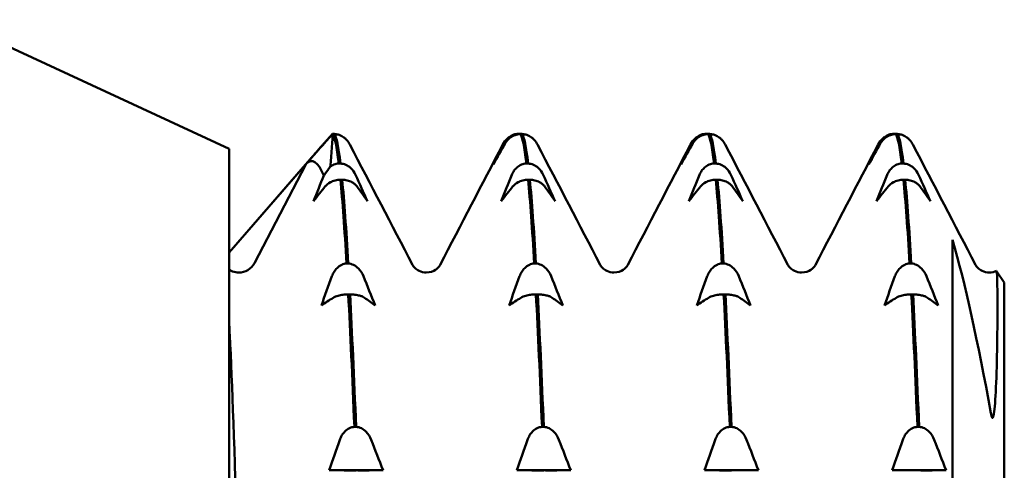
# Model space of a CAD drawing. Header units: millimetres. Extents: x 50 to 190, y 97 to 241.
# Tile 14 of 16: x 117.8 to 127.33, y 209.38 to 213.74. Entities that reach past the tile are written whole.
import ezdxf

# ---------------------------------------------------------------- set-up
doc = ezdxf.new("R2010")
doc.units = ezdxf.units.MM
doc.layers.add('Видимый контур (ГОСТ)', color=7, linetype='Continuous', lineweight=50)

msp = doc.modelspace()

# ---------------------------------------------------------------- linework, layer by layer
at = {"layer": 'Видимый контур (ГОСТ)'}
for p, q in [((119.8308, 212.4871), (117.1308, 213.7371)), ((120.8308, 212.6344), (120.8317, 212.6344)), ((120.8484, 212.6309), (120.8315, 212.6309)), ((122.6308, 212.6344), (122.6477, 212.6344)), ((122.6644, 212.6309), (122.6475, 212.6309)), ((124.4468, 212.6344), (124.4637, 212.6344)), ((124.4804, 212.6309), (124.4635, 212.6309)), ((126.2628, 212.6344), (126.2797, 212.6344)), ((126.2964, 212.6309), (126.2795, 212.6309)), ((119.8308, 192.2871), (119.8308, 212.4871)), ((119.8308, 211.4871), (120.621, 212.3958)), ((119.8308, 211.4869), (120.57, 212.3369)), ((120.571, 212.3369), (120.0748, 211.3836)), ((120.571, 212.3369), (120.57, 212.3369)), ((120.8905, 212.3463), (120.9073, 212.3463)), ((122.7065, 212.3463), (122.7233, 212.3463)), ((124.5225, 212.3463), (124.5393, 212.3463)), ((126.3385, 212.3463), (126.3553, 212.3463)), ((120.924, 212.1898), (120.9071, 212.1898)), ((122.74, 212.1898), (122.7231, 212.1898)), ((124.556, 212.1898), (124.5391, 212.1898)), ((126.372, 212.1898), (126.3551, 212.1898)), ((126.8308, 211.6085), (126.8308, 207.3413)), ((120.9661, 211.3794), (120.983, 211.3794)), ((122.7821, 211.3794), (122.799, 211.3794)), ((124.5981, 211.3794), (124.615, 211.3794)), ((126.4141, 211.3794), (126.431, 211.3794)), ((127.3308, 211.1971), (127.2548, 211.3066)), ((127.3308, 211.1971), (127.3308, 193.5771)), ((120.9997, 211.0807), (120.9828, 211.0807)), ((122.8157, 211.0807), (122.7988, 211.0807)), ((124.6317, 211.0807), (124.6148, 211.0807)), ((126.4477, 211.0807), (126.4308, 211.0807)), ((121.0418, 209.7998), (121.0587, 209.7998)), ((122.8578, 209.7998), (122.8747, 209.7998)), ((124.6738, 209.7998), (124.6907, 209.7998)), ((126.4898, 209.7998), (126.5067, 209.7998)), ((121.3191, 209.3816), (120.798, 209.3816)), ((123.1351, 209.3816), (122.614, 209.3816)), ((124.9511, 209.3816), (124.43, 209.3816)), ((126.7671, 209.3816), (126.246, 209.3816))]:
    msp.add_line(p, q, dxfattribs=at)
for major_axis, ratio, start_param, end_param in [((0.1512, -0.0787), 0.99999, 5.192355, 6.283185), ((-0.1705, 0), 0.999983, 1.392613, 1.570796)]:
    msp.add_ellipse((119.9236, 211.4623), major_axis=major_axis, ratio=ratio, start_param=start_param, end_param=end_param, dxfattribs=at)
for points, weights in [([(120.57, 212.3369), (120.6966, 212.4835), (120.8308, 212.6344)], [1.00138041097, 1.00090691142, 1.00000477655]), ([(120.8308, 212.6309), (120.6982, 212.4835), (120.5729, 212.3403)], [1.00000496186, 1.00089653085, 1.00136940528]), ([(120.7469, 212.2304), (120.7775, 212.2728), (120.8085, 212.3155)], [1.00053117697, 1.00035319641, 1.00015213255])]:
    msp.add_rational_spline(points, weights, degree=2, dxfattribs=at)
for points, knots in [([(120.8085, 212.3155), (120.8091, 212.3208), (120.8097, 212.326), (120.8206, 212.4233), (120.8296, 212.5957), (120.8308, 212.6309)], [0.0923058, 0.0923058, 0.0923058, 0.0923058, 0.0983524, 0.0983524, 0.20251, 0.20251, 0.20251, 0.20251]), ([(120.8317, 212.6344), (120.8405, 212.634), (120.8491, 212.633), (120.8611, 212.6306), (120.8645, 212.6299), (120.8679, 212.629)], [-0.022553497, -0.022553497, -0.022553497, -0.022553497, -0.019547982, -0.019547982, -0.018310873, -0.018310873, -0.018310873, -0.018310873]), ([(120.9629, 212.5797), (120.9563, 212.5867), (120.9488, 212.5933), (120.9275, 212.6087), (120.9123, 212.6167), (120.8805, 212.6273), (120.8647, 212.6302), (120.8484, 212.6309)], [-0.01409201, -0.01409201, -0.01409201, -0.01409201, -0.0105379, -0.0105379, -0.00491806, -0.00491806, 0, 0, 0, 0]), ([(122.4897, 212.5445), (122.4952, 212.5555), (122.5022, 212.5663), (122.5186, 212.5857), (122.5279, 212.5945), (122.5517, 212.6119), (122.5668, 212.62), (122.5986, 212.6307), (122.6144, 212.6337), (122.6308, 212.6344)], [-0.02006283, -0.02006283, -0.02006283, -0.02006283, -0.01513613, -0.01513613, -0.01053792, -0.01053792, -0.00491807, -0.00491807, 0, 0, 0, 0]), ([(122.6475, 212.6309), (122.6387, 212.6306), (122.63, 212.6295), (122.6128, 212.6262), (122.6044, 212.6239), (122.579, 212.615), (122.5636, 212.6066), (122.5301, 212.5822), (122.5135, 212.5635), (122.5014, 212.5421)], [-0.0225535, -0.0225535, -0.0225535, -0.0225535, -0.019548, -0.019548, -0.01645853, -0.01645853, -0.00986146, -0.00986146, 0, 0, 0, 0]), ([(122.6477, 212.6344), (122.6565, 212.634), (122.6651, 212.633), (122.6771, 212.6306), (122.6805, 212.6299), (122.6839, 212.629)], [-0.0225535, -0.0225535, -0.0225535, -0.0225535, -0.019547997, -0.019547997, -0.018310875, -0.018310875, -0.018310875, -0.018310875]), ([(122.7789, 212.5797), (122.7723, 212.5867), (122.7648, 212.5933), (122.7435, 212.6087), (122.7283, 212.6167), (122.6965, 212.6273), (122.6807, 212.6302), (122.6644, 212.6309)], [-0.01409201, -0.01409201, -0.01409201, -0.01409201, -0.01053792, -0.01053792, -0.00491807, -0.00491807, 0, 0, 0, 0]), ([(124.3057, 212.5445), (124.3112, 212.5555), (124.3182, 212.5663), (124.3346, 212.5857), (124.3439, 212.5945), (124.3677, 212.6119), (124.3828, 212.62), (124.4146, 212.6307), (124.4304, 212.6337), (124.4468, 212.6344)], [-0.02006283, -0.02006283, -0.02006283, -0.02006283, -0.01513613, -0.01513613, -0.01053792, -0.01053792, -0.00491807, -0.00491807, 0, 0, 0, 0]), ([(124.4635, 212.6309), (124.4547, 212.6306), (124.446, 212.6295), (124.4288, 212.6262), (124.4204, 212.6239), (124.395, 212.615), (124.3796, 212.6066), (124.3461, 212.5822), (124.3295, 212.5635), (124.3174, 212.5421)], [-0.0225535, -0.0225535, -0.0225535, -0.0225535, -0.019548, -0.019548, -0.01645853, -0.01645853, -0.00986146, -0.00986146, 0, 0, 0, 0]), ([(124.4637, 212.6344), (124.4725, 212.634), (124.4811, 212.633), (124.4931, 212.6306), (124.4965, 212.6299), (124.4999, 212.629)], [-0.0225535, -0.0225535, -0.0225535, -0.0225535, -0.019547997, -0.019547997, -0.018310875, -0.018310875, -0.018310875, -0.018310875]), ([(124.5949, 212.5797), (124.5883, 212.5867), (124.5808, 212.5933), (124.5595, 212.6087), (124.5443, 212.6167), (124.5125, 212.6273), (124.4967, 212.6302), (124.4804, 212.6309)], [-0.01409201, -0.01409201, -0.01409201, -0.01409201, -0.01053792, -0.01053792, -0.00491807, -0.00491807, 0, 0, 0, 0]), ([(126.1217, 212.5445), (126.1272, 212.5555), (126.1342, 212.5663), (126.1506, 212.5857), (126.1599, 212.5945), (126.1837, 212.6119), (126.1988, 212.62), (126.2306, 212.6307), (126.2464, 212.6337), (126.2628, 212.6344)], [-0.02006283, -0.02006283, -0.02006283, -0.02006283, -0.01513613, -0.01513613, -0.01053792, -0.01053792, -0.00491807, -0.00491807, 0, 0, 0, 0]), ([(126.2795, 212.6309), (126.2707, 212.6306), (126.262, 212.6295), (126.2448, 212.6262), (126.2364, 212.6239), (126.211, 212.615), (126.1956, 212.6066), (126.1621, 212.5822), (126.1455, 212.5635), (126.1334, 212.5421)], [-0.0225535, -0.0225535, -0.0225535, -0.0225535, -0.019548, -0.019548, -0.01645853, -0.01645853, -0.00986146, -0.00986146, 0, 0, 0, 0]), ([(126.2797, 212.6344), (126.2885, 212.634), (126.2971, 212.633), (126.3091, 212.6306), (126.3125, 212.6299), (126.3159, 212.629)], [-0.0225535, -0.0225535, -0.0225535, -0.0225535, -0.019547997, -0.019547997, -0.018310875, -0.018310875, -0.018310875, -0.018310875]), ([(126.4109, 212.5797), (126.4043, 212.5867), (126.3968, 212.5933), (126.3755, 212.6087), (126.3603, 212.6167), (126.3285, 212.6273), (126.3127, 212.6302), (126.2964, 212.6309)], [-0.01409201, -0.01409201, -0.01409201, -0.01409201, -0.01053792, -0.01053792, -0.00491807, -0.00491807, 0, 0, 0, 0]), ([(122.5014, 212.5421), (122.5013, 212.5418), (122.5012, 212.5416), (122.4628, 212.4734), (122.4248, 212.4052), (122.387, 212.3369)], [-0.08888022, -0.08888022, -0.08888022, -0.08888022, -0.08878965, -0.08878965, -0.05756277, -0.05756277, -0.05756277, -0.05756277]), ([(124.3174, 212.5421), (124.3173, 212.5418), (124.3172, 212.5416), (124.2788, 212.4734), (124.2408, 212.4052), (124.203, 212.3369)], [-0.08888022, -0.08888022, -0.08888022, -0.08888022, -0.08878965, -0.08878965, -0.05756277, -0.05756277, -0.05756277, -0.05756277]), ([(120.8085, 212.3155), (120.8191, 212.3236), (120.8307, 212.3304), (120.8583, 212.3417), (120.8741, 212.3454), (120.8905, 212.3463)], [-0.009130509, -0.009130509, -0.009130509, -0.009130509, -0.004918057, -0.004918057, 0, 0, 0, 0]), ([(120.9073, 212.3463), (120.9161, 212.3458), (120.9248, 212.3445), (120.942, 212.3404), (120.9504, 212.3376), (120.9758, 212.3266), (120.9913, 212.3162), (121.0247, 212.286), (121.0413, 212.263), (121.0534, 212.2364)], [-0.0225535, -0.0225535, -0.0225535, -0.0225535, -0.01954798, -0.01954798, -0.0164585, -0.0164585, -0.00986145, -0.00986145, 0, 0, 0, 0]), ([(122.5653, 212.2364), (122.5709, 212.2499), (122.5778, 212.263), (122.5943, 212.2868), (122.6036, 212.2975), (122.6274, 212.3188), (122.6425, 212.3287), (122.6743, 212.3417), (122.6901, 212.3454), (122.7065, 212.3463)], [-0.02006283, -0.02006283, -0.02006283, -0.02006283, -0.01513613, -0.01513613, -0.01053792, -0.01053792, -0.00491807, -0.00491807, 0, 0, 0, 0]), ([(122.7233, 212.3463), (122.7321, 212.3458), (122.7408, 212.3445), (122.758, 212.3404), (122.7664, 212.3376), (122.7918, 212.3266), (122.8073, 212.3162), (122.8407, 212.286), (122.8573, 212.263), (122.8694, 212.2364)], [-0.0225535, -0.0225535, -0.0225535, -0.0225535, -0.019548, -0.019548, -0.01645853, -0.01645853, -0.00986146, -0.00986146, 0, 0, 0, 0]), ([(124.3813, 212.2364), (124.3869, 212.2499), (124.3938, 212.263), (124.4103, 212.2868), (124.4196, 212.2975), (124.4434, 212.3188), (124.4585, 212.3287), (124.4903, 212.3417), (124.5061, 212.3454), (124.5225, 212.3463)], [-0.02006283, -0.02006283, -0.02006283, -0.02006283, -0.01513613, -0.01513613, -0.01053792, -0.01053792, -0.00491807, -0.00491807, 0, 0, 0, 0]), ([(124.5393, 212.3463), (124.5481, 212.3458), (124.5568, 212.3445), (124.574, 212.3404), (124.5824, 212.3376), (124.6078, 212.3266), (124.6233, 212.3162), (124.6567, 212.286), (124.6733, 212.263), (124.6854, 212.2364)], [-0.0225535, -0.0225535, -0.0225535, -0.0225535, -0.019548, -0.019548, -0.01645853, -0.01645853, -0.00986146, -0.00986146, 0, 0, 0, 0]), ([(126.1973, 212.2364), (126.2029, 212.2499), (126.2098, 212.263), (126.2263, 212.2868), (126.2356, 212.2975), (126.2594, 212.3188), (126.2745, 212.3287), (126.3063, 212.3417), (126.3221, 212.3454), (126.3385, 212.3463)], [-0.02006283, -0.02006283, -0.02006283, -0.02006283, -0.01513613, -0.01513613, -0.01053792, -0.01053792, -0.00491807, -0.00491807, 0, 0, 0, 0]), ([(126.3553, 212.3463), (126.3641, 212.3458), (126.3728, 212.3445), (126.39, 212.3404), (126.3984, 212.3376), (126.4238, 212.3266), (126.4393, 212.3162), (126.4727, 212.286), (126.4893, 212.263), (126.5014, 212.2364)], [-0.0225535, -0.0225535, -0.0225535, -0.0225535, -0.019548, -0.019548, -0.01645853, -0.01645853, -0.00986146, -0.00986146, 0, 0, 0, 0]), ([(120.9071, 212.1898), (120.8984, 212.1896), (120.8897, 212.1889), (120.8725, 212.1865), (120.8641, 212.1849), (120.8387, 212.1787), (120.8232, 212.1728), (120.7898, 212.1555), (120.7732, 212.1424), (120.7611, 212.1273)], [-0.02255349, -0.02255349, -0.02255349, -0.02255349, -0.01954796, -0.01954796, -0.01645847, -0.01645847, -0.00986143, -0.00986143, 0, 0, 0, 0]), ([(121.0652, 212.1273), (121.0596, 212.135), (121.0527, 212.1424), (121.0362, 212.156), (121.0269, 212.1621), (121.0031, 212.1742), (120.988, 212.1798), (120.9562, 212.1873), (120.9404, 212.1894), (120.924, 212.1898)], [-0.02006283, -0.02006283, -0.02006283, -0.02006283, -0.01513613, -0.01513613, -0.0105379, -0.0105379, -0.00491806, -0.00491806, 0, 0, 0, 0]), ([(121.0534, 212.2364), (121.0535, 212.2361), (121.0537, 212.2359), (121.092, 212.1515), (121.13, 212.0673), (121.1678, 211.9829)], [-0.08888021, -0.08888021, -0.08888021, -0.08888021, -0.08878995, -0.08878995, -0.05756277, -0.05756277, -0.05756277, -0.05756277]), ([(122.7231, 212.1898), (122.7144, 212.1896), (122.7057, 212.1889), (122.6885, 212.1865), (122.6801, 212.1849), (122.6547, 212.1787), (122.6392, 212.1728), (122.6058, 212.1555), (122.5892, 212.1424), (122.5771, 212.1273)], [-0.0225535, -0.0225535, -0.0225535, -0.0225535, -0.019548, -0.019548, -0.01645853, -0.01645853, -0.00986146, -0.00986146, 0, 0, 0, 0]), ([(122.8812, 212.1273), (122.8756, 212.135), (122.8687, 212.1424), (122.8522, 212.156), (122.8429, 212.1621), (122.8191, 212.1742), (122.804, 212.1798), (122.7722, 212.1873), (122.7564, 212.1894), (122.74, 212.1898)], [-0.02006283, -0.02006283, -0.02006283, -0.02006283, -0.01513613, -0.01513613, -0.01053792, -0.01053792, -0.00491807, -0.00491807, 0, 0, 0, 0]), ([(122.8694, 212.2364), (122.8695, 212.2361), (122.8697, 212.2359), (122.908, 212.1515), (122.946, 212.0673), (122.9838, 211.9829)], [-0.08888021, -0.08888021, -0.08888021, -0.08888021, -0.08878995, -0.08878995, -0.05756277, -0.05756277, -0.05756277, -0.05756277]), ([(124.5391, 212.1898), (124.5304, 212.1896), (124.5217, 212.1889), (124.5045, 212.1865), (124.4961, 212.1849), (124.4707, 212.1787), (124.4552, 212.1728), (124.4218, 212.1555), (124.4052, 212.1424), (124.3931, 212.1273)], [-0.0225535, -0.0225535, -0.0225535, -0.0225535, -0.019548, -0.019548, -0.01645853, -0.01645853, -0.00986146, -0.00986146, 0, 0, 0, 0]), ([(124.6972, 212.1273), (124.6916, 212.135), (124.6847, 212.1424), (124.6682, 212.156), (124.6589, 212.1621), (124.6351, 212.1742), (124.62, 212.1798), (124.5882, 212.1873), (124.5724, 212.1894), (124.556, 212.1898)], [-0.02006283, -0.02006283, -0.02006283, -0.02006283, -0.01513613, -0.01513613, -0.01053792, -0.01053792, -0.00491807, -0.00491807, 0, 0, 0, 0]), ([(124.6854, 212.2364), (124.6855, 212.2361), (124.6857, 212.2359), (124.724, 212.1515), (124.762, 212.0673), (124.7998, 211.9829)], [-0.08888021, -0.08888021, -0.08888021, -0.08888021, -0.08878995, -0.08878995, -0.05756277, -0.05756277, -0.05756277, -0.05756277]), ([(126.3551, 212.1898), (126.3464, 212.1896), (126.3377, 212.1889), (126.3205, 212.1865), (126.3121, 212.1849), (126.2867, 212.1787), (126.2712, 212.1728), (126.2378, 212.1555), (126.2212, 212.1424), (126.2091, 212.1273)], [-0.0225535, -0.0225535, -0.0225535, -0.0225535, -0.019548, -0.019548, -0.01645853, -0.01645853, -0.00986146, -0.00986146, 0, 0, 0, 0]), ([(126.5132, 212.1273), (126.5076, 212.135), (126.5007, 212.1424), (126.4842, 212.156), (126.4749, 212.1621), (126.4511, 212.1742), (126.436, 212.1798), (126.4042, 212.1873), (126.3884, 212.1894), (126.372, 212.1898)], [-0.02006283, -0.02006283, -0.02006283, -0.02006283, -0.01513613, -0.01513613, -0.01053792, -0.01053792, -0.00491807, -0.00491807, 0, 0, 0, 0]), ([(120.7611, 212.1273), (120.761, 212.1271), (120.7608, 212.127), (120.7225, 212.0789), (120.6845, 212.0309), (120.6467, 211.9829)], [-0.08888022, -0.08888022, -0.08888022, -0.08888022, -0.08878965, -0.08878965, -0.05756277, -0.05756277, -0.05756277, -0.05756277]), ([(122.5771, 212.1273), (122.577, 212.1271), (122.5768, 212.127), (122.5385, 212.0789), (122.5005, 212.0309), (122.4627, 211.9829)], [-0.08888022, -0.08888022, -0.08888022, -0.08888022, -0.08878965, -0.08878965, -0.05756277, -0.05756277, -0.05756277, -0.05756277]), ([(124.3931, 212.1273), (124.393, 212.1271), (124.3928, 212.127), (124.3545, 212.0789), (124.3165, 212.0309), (124.2787, 211.9829)], [-0.08888022, -0.08888022, -0.08888022, -0.08888022, -0.08878965, -0.08878965, -0.05756277, -0.05756277, -0.05756277, -0.05756277]), ([(120.825, 211.2571), (120.8305, 211.2722), (120.8375, 211.2868), (120.8539, 211.3132), (120.8632, 211.3252), (120.887, 211.3489), (120.9022, 211.3599), (120.934, 211.3744), (120.9498, 211.3785), (120.9661, 211.3794)], [-0.02006283, -0.02006283, -0.02006283, -0.02006283, -0.01513613, -0.01513613, -0.01053787, -0.01053787, -0.00491806, -0.00491806, 0, 0, 0, 0]), ([(120.983, 211.3794), (120.9918, 211.3789), (121.0005, 211.3775), (121.0177, 211.373), (121.0261, 211.3698), (121.0515, 211.3576), (121.0669, 211.346), (121.1004, 211.3123), (121.117, 211.2867), (121.1291, 211.2571)], [-0.0225535, -0.0225535, -0.0225535, -0.0225535, -0.01954798, -0.01954798, -0.0164585, -0.0164585, -0.00986145, -0.00986145, 0, 0, 0, 0]), ([(121.6045, 211.3667), (121.607, 211.362), (121.6118, 211.3515), (121.6382, 211.3262), (121.6514, 211.3159), (121.6884, 211.2984), (121.713, 211.292), (121.7379, 211.292)], [0, 0, 0, 0, 0.02813573, 0.02813573, 0.04290996, 0.04290996, 0.05823242, 0.05823242, 0.05823242, 0.05823242]), ([(121.7379, 211.292), (121.7736, 211.292), (121.8075, 211.3057), (121.8458, 211.332), (121.8555, 211.3436), (121.8671, 211.359), (121.8698, 211.3638), (121.8713, 211.3667)], [0, 0, 0, 0, 0.02200142, 0.02200142, 0.04095138, 0.04095138, 0.05820728, 0.05820728, 0.05820728, 0.05820728]), ([(122.641, 211.2571), (122.6465, 211.2722), (122.6535, 211.2868), (122.6699, 211.3132), (122.6792, 211.3252), (122.703, 211.3489), (122.7182, 211.3599), (122.75, 211.3744), (122.7658, 211.3785), (122.7821, 211.3794)], [-0.02006283, -0.02006283, -0.02006283, -0.02006283, -0.01513613, -0.01513613, -0.01053792, -0.01053792, -0.00491807, -0.00491807, 0, 0, 0, 0]), ([(122.799, 211.3794), (122.8078, 211.3789), (122.8165, 211.3775), (122.8337, 211.373), (122.8421, 211.3698), (122.8675, 211.3576), (122.8829, 211.346), (122.9164, 211.3123), (122.933, 211.2867), (122.9451, 211.2571)], [-0.0225535, -0.0225535, -0.0225535, -0.0225535, -0.019548, -0.019548, -0.01645853, -0.01645853, -0.00986146, -0.00986146, 0, 0, 0, 0]), ([(123.4205, 211.3667), (123.423, 211.362), (123.4278, 211.3515), (123.4542, 211.3262), (123.4674, 211.3159), (123.5044, 211.2984), (123.529, 211.292), (123.5539, 211.292)], [0, 0, 0, 0, 0.02813573, 0.02813573, 0.04290996, 0.04290996, 0.05823242, 0.05823242, 0.05823242, 0.05823242]), ([(123.5539, 211.292), (123.5896, 211.292), (123.6235, 211.3057), (123.6618, 211.332), (123.6715, 211.3436), (123.6831, 211.359), (123.6858, 211.3638), (123.6873, 211.3667)], [0, 0, 0, 0, 0.02200142, 0.02200142, 0.04095138, 0.04095138, 0.05820728, 0.05820728, 0.05820728, 0.05820728]), ([(124.457, 211.2571), (124.4625, 211.2722), (124.4695, 211.2868), (124.4859, 211.3132), (124.4952, 211.3252), (124.519, 211.3489), (124.5342, 211.3599), (124.566, 211.3744), (124.5818, 211.3785), (124.5981, 211.3794)], [-0.02006283, -0.02006283, -0.02006283, -0.02006283, -0.01513613, -0.01513613, -0.01053792, -0.01053792, -0.00491807, -0.00491807, 0, 0, 0, 0]), ([(124.615, 211.3794), (124.6238, 211.3789), (124.6325, 211.3775), (124.6497, 211.373), (124.6581, 211.3698), (124.6835, 211.3576), (124.6989, 211.346), (124.7324, 211.3123), (124.749, 211.2867), (124.7611, 211.2571)], [-0.0225535, -0.0225535, -0.0225535, -0.0225535, -0.019548, -0.019548, -0.01645853, -0.01645853, -0.00986146, -0.00986146, 0, 0, 0, 0]), ([(125.2365, 211.3667), (125.239, 211.362), (125.2438, 211.3515), (125.2702, 211.3262), (125.2834, 211.3159), (125.3204, 211.2984), (125.345, 211.292), (125.3699, 211.292)], [0, 0, 0, 0, 0.02813573, 0.02813573, 0.04290996, 0.04290996, 0.05823242, 0.05823242, 0.05823242, 0.05823242]), ([(125.3699, 211.292), (125.4056, 211.292), (125.4395, 211.3057), (125.4778, 211.332), (125.4875, 211.3436), (125.4991, 211.359), (125.5018, 211.3638), (125.5033, 211.3667)], [0, 0, 0, 0, 0.02200142, 0.02200142, 0.04095138, 0.04095138, 0.05820728, 0.05820728, 0.05820728, 0.05820728]), ([(126.273, 211.2571), (126.2785, 211.2722), (126.2855, 211.2868), (126.3019, 211.3132), (126.3112, 211.3252), (126.335, 211.3489), (126.3502, 211.3599), (126.382, 211.3744), (126.3978, 211.3785), (126.4141, 211.3794)], [-0.02006283, -0.02006283, -0.02006283, -0.02006283, -0.01513613, -0.01513613, -0.01053792, -0.01053792, -0.00491807, -0.00491807, 0, 0, 0, 0]), ([(126.431, 211.3794), (126.4398, 211.3789), (126.4485, 211.3775), (126.4657, 211.373), (126.4741, 211.3698), (126.4995, 211.3576), (126.5149, 211.346), (126.5484, 211.3123), (126.565, 211.2867), (126.5771, 211.2571)], [-0.0225535, -0.0225535, -0.0225535, -0.0225535, -0.019548, -0.019548, -0.01645853, -0.01645853, -0.00986146, -0.00986146, 0, 0, 0, 0]), ([(127.0525, 211.3667), (127.055, 211.362), (127.0598, 211.3515), (127.0862, 211.3262), (127.0994, 211.3159), (127.1364, 211.2984), (127.161, 211.292), (127.1859, 211.292)], [0, 0, 0, 0, 0.02813573, 0.02813573, 0.04290996, 0.04290996, 0.05823242, 0.05823242, 0.05823242, 0.05823242]), ([(119.8308, 211.3205), (119.8334, 211.3187), (119.8362, 211.3168), (119.8534, 211.3064), (119.8722, 211.2984), (119.8934, 211.2946)], [0.03587234, 0.03587234, 0.03587234, 0.03587234, 0.0387005, 0.0387005, 0.05232403, 0.05232403, 0.05232403, 0.05232403]), ([(120.9828, 211.0807), (120.974, 211.0806), (120.9654, 211.0802), (120.9482, 211.079), (120.9397, 211.0782), (120.9144, 211.075), (120.8989, 211.072), (120.8654, 211.0632), (120.8488, 211.0564), (120.8367, 211.0487)], [-0.02255349, -0.02255349, -0.02255349, -0.02255349, -0.01954796, -0.01954796, -0.01645847, -0.01645847, -0.00986143, -0.00986143, 0, 0, 0, 0]), ([(121.1408, 211.0487), (121.1353, 211.0526), (121.1283, 211.0565), (121.1119, 211.0634), (121.1026, 211.0665), (121.0788, 211.0727), (121.0637, 211.0756), (121.0319, 211.0794), (121.0161, 211.0805), (120.9997, 211.0807)], [-0.02006283, -0.02006283, -0.02006283, -0.02006283, -0.01513613, -0.01513613, -0.0105379, -0.0105379, -0.00491806, -0.00491806, 0, 0, 0, 0]), ([(122.7988, 211.0807), (122.79, 211.0806), (122.7814, 211.0802), (122.7642, 211.079), (122.7557, 211.0782), (122.7304, 211.075), (122.7149, 211.072), (122.6814, 211.0632), (122.6648, 211.0564), (122.6527, 211.0487)], [-0.0225535, -0.0225535, -0.0225535, -0.0225535, -0.019548, -0.019548, -0.01645853, -0.01645853, -0.00986146, -0.00986146, 0, 0, 0, 0]), ([(122.9568, 211.0487), (122.9513, 211.0526), (122.9443, 211.0565), (122.9279, 211.0634), (122.9186, 211.0665), (122.8948, 211.0727), (122.8797, 211.0756), (122.8479, 211.0794), (122.8321, 211.0805), (122.8157, 211.0807)], [-0.02006283, -0.02006283, -0.02006283, -0.02006283, -0.01513613, -0.01513613, -0.01053792, -0.01053792, -0.00491807, -0.00491807, 0, 0, 0, 0]), ([(124.6148, 211.0807), (124.606, 211.0806), (124.5974, 211.0802), (124.5802, 211.079), (124.5717, 211.0782), (124.5464, 211.075), (124.5309, 211.072), (124.4974, 211.0632), (124.4808, 211.0564), (124.4687, 211.0487)], [-0.0225535, -0.0225535, -0.0225535, -0.0225535, -0.019548, -0.019548, -0.01645853, -0.01645853, -0.00986146, -0.00986146, 0, 0, 0, 0]), ([(124.7728, 211.0487), (124.7673, 211.0526), (124.7603, 211.0565), (124.7439, 211.0634), (124.7346, 211.0665), (124.7108, 211.0727), (124.6957, 211.0756), (124.6639, 211.0794), (124.6481, 211.0805), (124.6317, 211.0807)], [-0.02006283, -0.02006283, -0.02006283, -0.02006283, -0.01513613, -0.01513613, -0.01053792, -0.01053792, -0.00491807, -0.00491807, 0, 0, 0, 0]), ([(126.4308, 211.0807), (126.422, 211.0806), (126.4134, 211.0802), (126.3962, 211.079), (126.3877, 211.0782), (126.3624, 211.075), (126.3469, 211.072), (126.3134, 211.0632), (126.2968, 211.0564), (126.2847, 211.0487)], [-0.0225535, -0.0225535, -0.0225535, -0.0225535, -0.019548, -0.019548, -0.01645853, -0.01645853, -0.00986146, -0.00986146, 0, 0, 0, 0]), ([(126.5888, 211.0487), (126.5833, 211.0526), (126.5763, 211.0565), (126.5599, 211.0634), (126.5506, 211.0665), (126.5268, 211.0727), (126.5117, 211.0756), (126.4799, 211.0794), (126.4641, 211.0805), (126.4477, 211.0807)], [-0.02006283, -0.02006283, -0.02006283, -0.02006283, -0.01513613, -0.01513613, -0.01053792, -0.01053792, -0.00491807, -0.00491807, 0, 0, 0, 0]), ([(127.2649, 210.9615), (127.2649, 210.708), (127.2595, 210.3706), (127.2425, 210.0334), (127.2358, 209.9485), (127.2259, 209.9019), (127.2238, 209.8944), (127.2201, 209.8877), (127.2186, 209.8863), (127.2167, 209.8863), (127.2162, 209.8864), (127.2153, 209.887), (127.2149, 209.8873), (127.2141, 209.8881), (127.2138, 209.8885), (127.2131, 209.8895), (127.2127, 209.8901), (127.2118, 209.8917), (127.2114, 209.8927), (127.21, 209.8959), (127.2091, 209.8984), (127.2054, 209.9102), (127.203, 209.9225), (127.2012, 209.9322)], [0, 0, 0, 0, 0.2817332, 0.2817332, 0.4072564, 0.4072564, 0.43108, 0.43108, 0.443846, 0.443846, 0.4474113, 0.4474113, 0.4495899, 0.4495899, 0.4514243, 0.4514243, 0.4534779, 0.4534779, 0.4568716, 0.4568716, 0.4646357, 0.4646357, 0.4960848, 0.4960848, 0.4960848, 0.4960848]), ([(120.3379, 192.7198), (120.3349, 192.7141), (120.3319, 192.7123), (120.3054, 192.7323), (120.2821, 192.9939), (120.2351, 193.975), (120.2117, 194.6814), (120.1647, 196.4462), (120.1414, 197.4849), (120.0943, 199.7579), (120.071, 200.9689), (120.0239, 203.4036), (120.0006, 204.6038), (119.9535, 206.8355), (119.9302, 207.8468), (119.8832, 209.5472), (119.8598, 210.2227), (119.8344, 210.7228), (119.8326, 210.7568), (119.8308, 210.7895)], [2.277168, 2.277168, 2.277168, 2.277168, 2.325605, 2.325605, 2.702368, 2.702368, 3.076034, 3.076034, 3.446601, 3.446601, 3.814068, 3.814068, 4.178437, 4.178437, 4.539705, 4.539705, 4.897873, 4.897873, 4.925035, 4.925035, 4.925035, 4.925035]), ([(120.9007, 209.6734), (120.9062, 209.6889), (120.9132, 209.704), (120.9296, 209.7313), (120.9389, 209.7437), (120.9627, 209.7682), (120.9778, 209.7796), (121.0096, 209.7946), (121.0254, 209.7988), (121.0418, 209.7998)], [-0.02006283, -0.02006283, -0.02006283, -0.02006283, -0.01513613, -0.01513613, -0.01053787, -0.01053787, -0.00491806, -0.00491806, 0, 0, 0, 0]), ([(121.0587, 209.7998), (121.0675, 209.7993), (121.0761, 209.7978), (121.0933, 209.7931), (121.1018, 209.7898), (121.1271, 209.7772), (121.1426, 209.7653), (121.1761, 209.7305), (121.1927, 209.7039), (121.2048, 209.6734)], [-0.0225535, -0.0225535, -0.0225535, -0.0225535, -0.01954798, -0.01954798, -0.0164585, -0.0164585, -0.00986145, -0.00986145, 0, 0, 0, 0]), ([(122.7167, 209.6734), (122.7222, 209.6889), (122.7292, 209.704), (122.7456, 209.7313), (122.7549, 209.7437), (122.7787, 209.7682), (122.7938, 209.7796), (122.8256, 209.7946), (122.8414, 209.7988), (122.8578, 209.7998)], [-0.02006283, -0.02006283, -0.02006283, -0.02006283, -0.01513613, -0.01513613, -0.01053792, -0.01053792, -0.00491807, -0.00491807, 0, 0, 0, 0]), ([(122.8747, 209.7998), (122.8835, 209.7993), (122.8921, 209.7978), (122.9093, 209.7931), (122.9178, 209.7898), (122.9431, 209.7772), (122.9586, 209.7653), (122.9921, 209.7305), (123.0087, 209.7039), (123.0208, 209.6734)], [-0.0225535, -0.0225535, -0.0225535, -0.0225535, -0.019548, -0.019548, -0.01645853, -0.01645853, -0.00986146, -0.00986146, 0, 0, 0, 0]), ([(124.5327, 209.6734), (124.5382, 209.6889), (124.5452, 209.704), (124.5616, 209.7313), (124.5709, 209.7437), (124.5947, 209.7682), (124.6098, 209.7796), (124.6416, 209.7946), (124.6574, 209.7988), (124.6738, 209.7998)], [-0.02006283, -0.02006283, -0.02006283, -0.02006283, -0.01513613, -0.01513613, -0.01053792, -0.01053792, -0.00491807, -0.00491807, 0, 0, 0, 0]), ([(124.6907, 209.7998), (124.6995, 209.7993), (124.7081, 209.7978), (124.7253, 209.7931), (124.7338, 209.7898), (124.7591, 209.7772), (124.7746, 209.7653), (124.8081, 209.7305), (124.8247, 209.7039), (124.8368, 209.6734)], [-0.0225535, -0.0225535, -0.0225535, -0.0225535, -0.019548, -0.019548, -0.01645853, -0.01645853, -0.00986146, -0.00986146, 0, 0, 0, 0]), ([(126.3487, 209.6734), (126.3542, 209.6889), (126.3612, 209.704), (126.3776, 209.7313), (126.3869, 209.7437), (126.4107, 209.7682), (126.4258, 209.7796), (126.4576, 209.7946), (126.4734, 209.7988), (126.4898, 209.7998)], [-0.02006283, -0.02006283, -0.02006283, -0.02006283, -0.01513613, -0.01513613, -0.01053792, -0.01053792, -0.00491807, -0.00491807, 0, 0, 0, 0]), ([(126.5067, 209.7998), (126.5155, 209.7993), (126.5241, 209.7978), (126.5413, 209.7931), (126.5498, 209.7898), (126.5751, 209.7772), (126.5906, 209.7653), (126.6241, 209.7305), (126.6407, 209.7039), (126.6528, 209.6734)], [-0.0225535, -0.0225535, -0.0225535, -0.0225535, -0.019548, -0.019548, -0.01645853, -0.01645853, -0.00986146, -0.00986146, 0, 0, 0, 0]), ([(121.0585, 209.3791), (121.0497, 209.3791), (121.041, 209.3792), (121.0238, 209.3792), (121.0154, 209.3792), (120.99, 209.3793), (120.9746, 209.3793), (120.9411, 209.3795), (120.9245, 209.3797), (120.9124, 209.3799)], [-0.02255349, -0.02255349, -0.02255349, -0.02255349, -0.01954796, -0.01954796, -0.01645847, -0.01645847, -0.00986143, -0.00986143, 0, 0, 0, 0]), ([(121.2165, 209.3799), (121.211, 209.3798), (121.204, 209.3797), (121.1876, 209.3795), (121.1783, 209.3795), (121.1545, 209.3793), (121.1393, 209.3793), (121.1075, 209.3792), (121.0917, 209.3791), (121.0754, 209.3791)], [-0.02006283, -0.02006283, -0.02006283, -0.02006283, -0.01513613, -0.01513613, -0.0105379, -0.0105379, -0.00491806, -0.00491806, 0, 0, 0, 0]), ([(122.8745, 209.3791), (122.8657, 209.3791), (122.857, 209.3792), (122.8398, 209.3792), (122.8314, 209.3792), (122.806, 209.3793), (122.7906, 209.3793), (122.7571, 209.3795), (122.7405, 209.3797), (122.7284, 209.3799)], [-0.0225535, -0.0225535, -0.0225535, -0.0225535, -0.019548, -0.019548, -0.01645853, -0.01645853, -0.00986146, -0.00986146, 0, 0, 0, 0]), ([(123.0325, 209.3799), (123.027, 209.3798), (123.02, 209.3797), (123.0036, 209.3795), (122.9943, 209.3795), (122.9705, 209.3793), (122.9553, 209.3793), (122.9235, 209.3792), (122.9077, 209.3791), (122.8914, 209.3791)], [-0.02006283, -0.02006283, -0.02006283, -0.02006283, -0.01513613, -0.01513613, -0.01053792, -0.01053792, -0.00491807, -0.00491807, 0, 0, 0, 0]), ([(124.6905, 209.3791), (124.6817, 209.3791), (124.673, 209.3792), (124.6558, 209.3792), (124.6474, 209.3792), (124.622, 209.3793), (124.6066, 209.3793), (124.5731, 209.3795), (124.5565, 209.3797), (124.5444, 209.3799)], [-0.0225535, -0.0225535, -0.0225535, -0.0225535, -0.019548, -0.019548, -0.01645853, -0.01645853, -0.00986146, -0.00986146, 0, 0, 0, 0]), ([(126.6645, 209.3799), (126.659, 209.3798), (126.652, 209.3797), (126.6356, 209.3795), (126.6263, 209.3795), (126.6025, 209.3793), (126.5873, 209.3793), (126.5555, 209.3792), (126.5397, 209.3791), (126.5234, 209.3791)], [-0.02006283, -0.02006283, -0.02006283, -0.02006283, -0.01513613, -0.01513613, -0.01053792, -0.01053792, -0.00491807, -0.00491807, 0, 0, 0, 0])]:
    msp.add_open_spline(points, degree=3, knots=knots, dxfattribs=at)
for points in [[(120.8315, 212.6309), (120.8313, 212.6309), (120.831, 212.6309), (120.8308, 212.6309)], [(120.8315, 212.6309), (120.8511, 212.6067), (120.8708, 212.5112), (120.8905, 212.3463)], [(120.9073, 212.3463), (120.8877, 212.5112), (120.868, 212.6067), (120.8484, 212.6309)], [(120.9629, 212.5797), (120.981, 212.5607), (120.9904, 212.5445), (120.9977, 212.5304)], [(122.4781, 212.5304), (122.4884, 212.5502), (122.5018, 212.5762), (122.5404, 212.6037)], [(122.6475, 212.6309), (122.6671, 212.6067), (122.6868, 212.5112), (122.7065, 212.3463)], [(122.7233, 212.3463), (122.7037, 212.5112), (122.684, 212.6067), (122.6644, 212.6309)], [(122.7789, 212.5797), (122.797, 212.5607), (122.8064, 212.5445), (122.8137, 212.5304)], [(124.2941, 212.5304), (124.3044, 212.5502), (124.3178, 212.5762), (124.3564, 212.6037)], [(124.4635, 212.6309), (124.4831, 212.6067), (124.5028, 212.5112), (124.5225, 212.3463)], [(124.5393, 212.3463), (124.5197, 212.5112), (124.5, 212.6067), (124.4804, 212.6309)], [(124.5949, 212.5797), (124.613, 212.5607), (124.6224, 212.5445), (124.6297, 212.5304)], [(126.1101, 212.5304), (126.1204, 212.5502), (126.1338, 212.5762), (126.1724, 212.6037)], [(126.2795, 212.6309), (126.2991, 212.6067), (126.3188, 212.5112), (126.3385, 212.3463)], [(126.3553, 212.3463), (126.3357, 212.5112), (126.316, 212.6067), (126.2964, 212.6309)], [(126.4109, 212.5797), (126.429, 212.5607), (126.4384, 212.5445), (126.4457, 212.5304)], [(120.9977, 212.5304), (121.2, 212.1425), (121.4022, 211.7546), (121.6045, 211.3667)], [(121.8713, 211.3667), (122.0736, 211.7546), (122.2758, 212.1425), (122.4781, 212.5304)], [(122.387, 212.3369), (122.4209, 212.4062), (122.4551, 212.4754), (122.4897, 212.5445)], [(122.8137, 212.5304), (123.016, 212.1425), (123.2182, 211.7546), (123.4205, 211.3667)], [(123.6873, 211.3667), (123.8896, 211.7546), (124.0918, 212.1425), (124.2941, 212.5304)], [(124.203, 212.3369), (124.2369, 212.4062), (124.2711, 212.4754), (124.3057, 212.5445)], [(124.6297, 212.5304), (124.832, 212.1425), (125.0342, 211.7546), (125.2365, 211.3667)], [(125.5033, 211.3667), (125.7056, 211.7546), (125.9078, 212.1425), (126.1101, 212.5304)], [(126.019, 212.3369), (126.0529, 212.4062), (126.0871, 212.4754), (126.1217, 212.5445)], [(126.1334, 212.5421), (126.095, 212.4738), (126.0569, 212.4054), (126.019, 212.3369)], [(126.4457, 212.5304), (126.648, 212.1425), (126.8502, 211.7546), (127.0525, 211.3667)], [(120.5729, 212.3403), (120.6315, 212.4027), (120.6894, 212.3652), (120.7469, 212.2304)], [(120.5729, 212.3403), (120.5723, 212.3392), (120.5716, 212.338), (120.571, 212.3369)], [(120.6467, 211.9829), (120.6798, 212.0655), (120.7132, 212.1481), (120.7469, 212.2304)], [(120.9071, 212.1898), (120.9268, 211.9861), (120.9465, 211.7141), (120.9661, 211.3794)], [(120.983, 211.3794), (120.9634, 211.7141), (120.9437, 211.9861), (120.924, 212.1898)], [(122.4627, 211.9829), (122.4966, 212.0675), (122.5308, 212.1521), (122.5653, 212.2364)], [(122.7231, 212.1898), (122.7428, 211.9861), (122.7625, 211.7141), (122.7821, 211.3794)], [(122.799, 211.3794), (122.7794, 211.7141), (122.7597, 211.9861), (122.74, 212.1898)], [(124.2787, 211.9829), (124.3126, 212.0675), (124.3468, 212.1521), (124.3813, 212.2364)], [(124.5391, 212.1898), (124.5588, 211.9861), (124.5785, 211.7141), (124.5981, 211.3794)], [(124.615, 211.3794), (124.5954, 211.7141), (124.5757, 211.9861), (124.556, 212.1898)], [(126.0947, 211.9829), (126.1286, 212.0675), (126.1628, 212.1521), (126.1973, 212.2364)], [(126.3551, 212.1898), (126.3748, 211.9861), (126.3945, 211.7141), (126.4141, 211.3794)], [(126.431, 211.3794), (126.4114, 211.7141), (126.3917, 211.9861), (126.372, 212.1898)], [(126.5014, 212.2364), (126.5398, 212.152), (126.5779, 212.0675), (126.6158, 211.9829)], [(121.1678, 211.9829), (121.1339, 212.0311), (121.0997, 212.0792), (121.0652, 212.1273)], [(122.9838, 211.9829), (122.9499, 212.0311), (122.9157, 212.0792), (122.8812, 212.1273)], [(124.7998, 211.9829), (124.7659, 212.0311), (124.7317, 212.0792), (124.6972, 212.1273)], [(126.2091, 212.1273), (126.1707, 212.0792), (126.1326, 212.0311), (126.0947, 211.9829)], [(126.6158, 211.9829), (126.5819, 212.0311), (126.5477, 212.0792), (126.5132, 212.1273)], [(127.2012, 209.9322), (127.0739, 210.6259), (126.9512, 211.1898), (126.8308, 211.6085)], [(120.7224, 210.9748), (120.7562, 211.0691), (120.7905, 211.1632), (120.825, 211.2571)], [(121.1291, 211.2571), (121.1675, 211.1632), (121.2056, 211.0691), (121.2435, 210.9748)], [(122.5384, 210.9748), (122.5722, 211.0691), (122.6065, 211.1632), (122.641, 211.2571)], [(122.9451, 211.2571), (122.9835, 211.1632), (123.0216, 211.0691), (123.0595, 210.9748)], [(124.3544, 210.9748), (124.3882, 211.0691), (124.4225, 211.1632), (124.457, 211.2571)], [(124.7611, 211.2571), (124.7995, 211.1632), (124.8376, 211.0691), (124.8755, 210.9748)], [(126.1704, 210.9748), (126.2042, 211.0691), (126.2385, 211.1632), (126.273, 211.2571)], [(126.5771, 211.2571), (126.6155, 211.1632), (126.6536, 211.0691), (126.6915, 210.9748)], [(127.1859, 211.292), (127.2106, 211.292), (127.235, 211.2983), (127.2537, 211.3071)], [(127.2538, 211.3071), (127.2607, 211.3104), (127.2649, 211.1941), (127.2649, 210.9615)], [(120.8367, 211.0487), (120.7984, 211.0241), (120.7602, 210.9995), (120.7224, 210.9748)], [(120.9828, 211.0807), (121.0025, 210.7113), (121.0221, 210.2814), (121.0418, 209.7998)], [(121.0587, 209.7998), (121.039, 210.2814), (121.0194, 210.7113), (120.9997, 211.0807)], [(121.2435, 210.9748), (121.2096, 210.9995), (121.1754, 211.0241), (121.1408, 211.0487)], [(122.6527, 211.0487), (122.6144, 211.0241), (122.5762, 210.9995), (122.5384, 210.9748)], [(122.7988, 211.0807), (122.8185, 210.7113), (122.8381, 210.2814), (122.8578, 209.7998)], [(122.8747, 209.7998), (122.855, 210.2814), (122.8354, 210.7113), (122.8157, 211.0807)], [(123.0595, 210.9748), (123.0256, 210.9995), (122.9914, 211.0241), (122.9568, 211.0487)], [(124.4687, 211.0487), (124.4304, 211.0241), (124.3922, 210.9995), (124.3544, 210.9748)], [(124.6148, 211.0807), (124.6345, 210.7113), (124.6541, 210.2814), (124.6738, 209.7998)], [(124.6907, 209.7998), (124.671, 210.2814), (124.6514, 210.7113), (124.6317, 211.0807)], [(124.8755, 210.9748), (124.8416, 210.9995), (124.8074, 211.0241), (124.7728, 211.0487)], [(126.2847, 211.0487), (126.2464, 211.0241), (126.2082, 210.9995), (126.1704, 210.9748)], [(126.4308, 211.0807), (126.4505, 210.7113), (126.4701, 210.2814), (126.4898, 209.7998)], [(126.5067, 209.7998), (126.487, 210.2814), (126.4674, 210.7113), (126.4477, 211.0807)], [(126.6915, 210.9748), (126.6576, 210.9995), (126.6234, 211.0241), (126.5888, 211.0487)], [(120.798, 209.3816), (120.8319, 209.479), (120.8661, 209.5763), (120.9007, 209.6734)], [(121.2048, 209.6734), (121.2431, 209.5763), (121.2813, 209.479), (121.3191, 209.3816)], [(122.614, 209.3816), (122.6479, 209.479), (122.6821, 209.5763), (122.7167, 209.6734)], [(123.0208, 209.6734), (123.0591, 209.5763), (123.0973, 209.479), (123.1351, 209.3816)], [(124.43, 209.3816), (124.4639, 209.479), (124.4981, 209.5763), (124.5327, 209.6734)], [(124.8368, 209.6734), (124.8751, 209.5763), (124.9133, 209.479), (124.9511, 209.3816)], [(126.246, 209.3816), (126.2799, 209.479), (126.3141, 209.5763), (126.3487, 209.6734)], [(126.6528, 209.6734), (126.6911, 209.5763), (126.7293, 209.479), (126.7671, 209.3816)], [(120.9124, 209.3799), (120.874, 209.3804), (120.8359, 209.381), (120.798, 209.3816)], [(121.3191, 209.3816), (121.2853, 209.381), (121.251, 209.3804), (121.2165, 209.3799)], [(122.7284, 209.3799), (122.69, 209.3804), (122.6519, 209.381), (122.614, 209.3816)], [(123.1351, 209.3816), (123.1013, 209.381), (123.067, 209.3804), (123.0325, 209.3799)], [(124.5444, 209.3799), (124.506, 209.3804), (124.4679, 209.381), (124.43, 209.3816)], [(124.9511, 209.3816), (124.9173, 209.381), (124.883, 209.3804), (124.8485, 209.3799)], [(126.3604, 209.3799), (126.322, 209.3804), (126.2839, 209.381), (126.246, 209.3816)], [(126.7671, 209.3816), (126.7333, 209.381), (126.699, 209.3804), (126.6645, 209.3799)]]:
    msp.add_open_spline(points, degree=3, dxfattribs=at)

doc.saveas('drawing.dxf')
